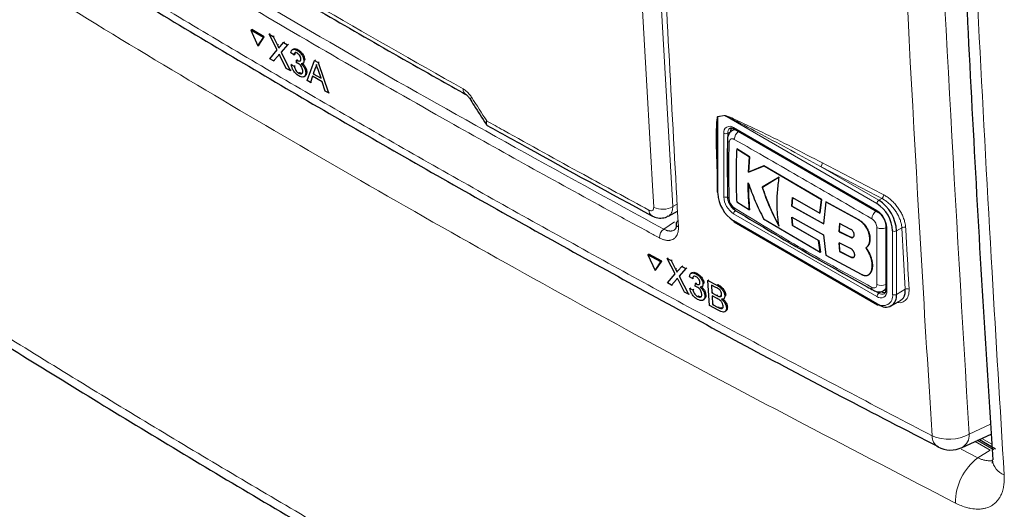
# Paper-space layout 'Blatt4' of a CAD drawing. Header units: millimetres. Extents: x 5 to 418, y 2 to 292.
# Tile 5 of 70: x 127 to 144, y 115 to 124. Entities that reach past the tile are written whole.
import ezdxf

# ---------------------------------------------------------------- set-up
doc = ezdxf.new("R2010")
doc.units = ezdxf.units.MM

psp = doc.layouts.new('Blatt4')

# ---------------------------------------------------------------- linework, layer by layer
at = {"color": 7, "linetype": 'Continuous', "lineweight": 18}
for p, q in [((137.992, 129.338), (138.48, 120.757)), ((131.358, 123.663), (131.376, 123.674)), ((131.375, 123.478), (131.392, 123.489)), ((139.415, 122.393), (139.293, 122.373)), ((142.157, 120.81), (139.415, 122.393)), ((139.293, 122.373), (139.293, 120.993)), ((139.399, 120.932), (139.399, 122.075)), ((139.523, 122.106), (139.47, 122.075)), ((139.47, 122.075), (139.47, 120.932)), ((139.576, 122.177), (142.157, 120.688)), ((141.142, 121.477), (142.192, 120.871)), ((138.48, 120.757), (138.56, 120.801)), ((142.192, 120.871), (142.247, 120.903)), ((142.157, 119.136), (139.576, 120.626)), ((138.317, 120.351), (138.508, 120.485)), ((139.576, 120.504), (142.157, 119.014)), ((141.829, 120.519), (141.831, 120.52)), ((142.333, 120.381), (142.333, 119.238)), ((142.439, 119.177), (142.439, 120.32)), ((142.606, 120.376), (142.51, 120.32)), ((142.51, 120.32), (142.51, 119.177)), ((142.668, 119.268), (142.606, 120.376)), ((141.681, 120.204), (141.683, 120.205)), ((141.687, 119.847), (141.689, 119.848)), ((138.529, 119.632), (138.546, 119.644)), ((138.545, 119.447), (138.562, 119.459)), ((139.272, 119.344), (139.289, 119.356)), ((142.131, 119.233), (142.192, 119.197)), ((142.245, 119.228), (142.192, 119.197)), ((142.51, 119.177), (142.668, 119.268)), ((139.272, 119.159), (139.288, 119.17)), ((139.296, 118.943), (139.313, 118.955)), ((143.818, 116.662), (144.204, 116.84)), ((144.046, 116.585), (144.226, 116.481)), ((143.678, 116.391), (143.977, 116.234)), ((144.198, 116.371), (143.925, 116.53)), ((143.977, 116.234), (144.198, 116.371))]:
    psp.add_line(p, q, dxfattribs=at)
at = {"color": 7, "linetype": 'Continuous', "lineweight": 25}
for p, q in [((130.88, 123.929), (130.898, 123.941)), ((131.104, 123.799), (130.88, 123.929)), ((130.88, 123.929), (131.005, 123.647)), ((131.121, 123.81), (130.898, 123.941)), ((131.022, 123.659), (131.121, 123.81)), ((131.104, 123.799), (131.121, 123.81)), ((131.212, 123.859), (131.23, 123.871)), ((131.354, 123.575), (131.212, 123.859)), ((131.212, 123.859), (131.281, 123.819)), ((131.281, 123.819), (131.298, 123.83)), ((131.281, 123.819), (131.358, 123.663)), ((131.005, 123.647), (131.104, 123.799)), ((131.005, 123.647), (131.022, 123.659)), ((131.406, 123.635), (131.469, 123.709)), ((131.539, 123.669), (131.423, 123.534)), ((131.469, 123.709), (131.486, 123.72)), ((131.469, 123.709), (131.539, 123.669)), ((131.539, 123.669), (131.556, 123.68)), ((131.219, 123.418), (131.354, 123.575)), ((131.375, 123.478), (131.288, 123.378)), ((131.518, 123.244), (131.41, 123.461)), ((131.423, 123.534), (131.44, 123.545)), ((131.423, 123.534), (131.587, 123.204)), ((131.653, 123.485), (131.601, 123.521)), ((131.645, 123.59), (131.626, 123.578)), ((131.653, 123.485), (131.671, 123.496)), ((131.712, 123.568), (131.729, 123.579)), ((131.288, 123.378), (131.219, 123.418)), ((131.288, 123.378), (131.306, 123.389)), ((131.608, 123.309), (131.625, 123.32)), ((131.608, 123.309), (131.66, 123.284)), ((131.66, 123.284), (131.677, 123.295)), ((131.701, 123.345), (131.703, 123.394)), ((131.703, 123.394), (131.72, 123.405)), ((131.71, 123.389), (131.727, 123.4)), ((131.813, 123.333), (131.832, 123.345)), ((131.834, 123.386), (131.851, 123.397)), ((131.892, 123.026), (132.026, 123.385)), ((132.026, 123.385), (132.043, 123.396)), ((132.026, 123.385), (132.09, 123.347)), ((132.09, 123.347), (132.107, 123.359)), ((132.09, 123.347), (132.278, 122.801)), ((131.587, 123.204), (131.518, 123.244)), ((131.587, 123.204), (131.604, 123.215)), ((131.741, 123.159), (131.757, 123.17)), ((131.836, 123.094), (131.856, 123.106)), ((131.867, 123.172), (131.884, 123.183)), ((131.99, 123.103), (131.953, 122.99)), ((132.163, 123.002), (131.99, 123.103)), ((132.038, 123.246), (132.004, 123.145)), ((132.004, 123.145), (132.022, 123.156)), ((132.004, 123.145), (132.143, 123.065)), ((132.038, 123.246), (132.056, 123.257)), ((132.143, 123.065), (132.096, 123.207)), ((131.953, 122.99), (131.892, 123.026)), ((131.953, 122.99), (131.97, 123.001)), ((132.217, 122.836), (132.163, 123.002)), ((132.278, 122.801), (132.217, 122.836)), ((132.278, 122.801), (132.296, 122.812)), ((139.592, 122.149), (139.554, 122.127)), ((139.586, 122.155), (142.167, 120.665)), ((139.278, 121.784), (139.278, 121.014)), ((139.631, 121.796), (139.633, 121.797)), ((139.861, 121.652), (139.631, 121.796)), ((139.633, 121.797), (139.862, 121.653)), ((139.843, 121.375), (139.861, 121.652)), ((139.862, 121.653), (139.845, 121.376)), ((139.861, 121.652), (139.862, 121.653)), ((140.123, 121.49), (139.843, 121.375)), ((139.843, 121.375), (139.845, 121.376)), ((139.845, 121.376), (140.125, 121.491)), ((140.123, 121.49), (140.125, 121.491)), ((141.158, 120.883), (140.123, 121.49)), ((140.125, 121.491), (141.16, 120.884)), ((140.396, 121.288), (140.092, 121.103)), ((140.094, 121.104), (140.398, 121.289)), ((140.092, 121.103), (140.094, 121.104)), ((139.631, 120.84), (139.86, 120.696)), ((140.624, 120.765), (140.636, 120.917)), ((140.637, 120.918), (140.625, 120.766)), ((140.636, 120.917), (141.129, 120.639)), ((141.129, 120.639), (141.158, 120.883)), ((141.16, 120.884), (141.131, 120.64)), ((141.158, 120.883), (141.16, 120.884)), ((141.236, 120.84), (141.197, 120.446)), ((141.236, 120.84), (141.237, 120.841)), ((141.829, 120.519), (141.236, 120.84)), ((141.237, 120.841), (141.831, 120.52)), ((138.401, 120.585), (138.567, 120.674)), ((139.86, 120.696), (139.862, 120.697)), ((140.624, 120.765), (140.625, 120.766)), ((141.197, 120.446), (140.624, 120.765)), ((140.625, 120.766), (141.199, 120.447)), ((141.129, 120.639), (141.131, 120.64)), ((139.586, 120.481), (142.167, 118.991)), ((140.114, 120.539), (141.138, 119.937)), ((140.623, 120.567), (141.196, 120.248)), ((140.635, 120.414), (140.623, 120.567)), ((140.625, 120.568), (140.637, 120.415)), ((141.486, 120.45), (141.478, 120.305)), ((141.48, 120.306), (141.488, 120.451)), ((141.687, 120.347), (141.486, 120.45)), ((140.635, 120.414), (140.637, 120.415)), ((141.108, 120.147), (140.635, 120.414)), ((140.637, 120.415), (141.11, 120.148)), ((141.478, 120.305), (141.48, 120.306)), ((141.478, 120.305), (141.681, 120.204)), ((141.683, 120.205), (141.48, 120.306)), ((142.319, 120.402), (142.319, 119.259)), ((141.108, 120.147), (141.11, 120.148)), ((141.138, 119.937), (141.108, 120.147)), ((141.11, 120.148), (141.14, 119.939)), ((141.196, 120.248), (141.235, 119.884)), ((141.477, 120.104), (141.486, 119.949)), ((141.681, 120.003), (141.477, 120.104)), ((141.488, 119.95), (141.479, 120.105)), ((142.03, 120.176), (142.031, 120.177)), ((141.138, 119.937), (141.14, 119.939)), ((141.486, 119.949), (141.488, 119.95)), ((141.486, 119.949), (141.687, 119.847)), ((141.689, 119.848), (141.488, 119.95)), ((141.96, 120.017), (141.962, 120.018)), ((138.032, 119.887), (138.049, 119.899)), ((138.264, 119.762), (138.032, 119.887)), ((138.032, 119.887), (138.16, 119.608)), ((138.281, 119.774), (138.049, 119.899)), ((138.16, 119.608), (138.264, 119.762)), ((138.177, 119.62), (138.281, 119.774)), ((138.264, 119.762), (138.281, 119.774)), ((138.378, 119.825), (138.395, 119.837)), ((138.524, 119.544), (138.378, 119.825)), ((138.378, 119.825), (138.449, 119.786)), ((138.449, 119.786), (138.466, 119.798)), ((138.449, 119.786), (138.529, 119.632)), ((141.235, 119.884), (141.873, 119.539)), ((142.027, 119.895), (142.028, 119.896)), ((138.16, 119.608), (138.177, 119.62)), ((138.579, 119.606), (138.645, 119.681)), ((138.718, 119.642), (138.596, 119.504)), ((138.645, 119.681), (138.662, 119.692)), ((138.645, 119.681), (138.718, 119.642)), ((138.718, 119.642), (138.734, 119.653)), ((138.825, 119.565), (138.807, 119.552)), ((138.898, 119.545), (138.914, 119.557)), ((142.047, 119.575), (142.048, 119.576)), ((138.382, 119.384), (138.524, 119.544)), ((138.455, 119.345), (138.382, 119.384)), ((138.545, 119.447), (138.455, 119.345)), ((138.694, 119.217), (138.582, 119.431)), ((138.596, 119.504), (138.612, 119.516)), ((138.596, 119.504), (138.765, 119.178)), ((138.836, 119.461), (138.781, 119.495)), ((138.836, 119.461), (138.852, 119.472)), ((138.887, 119.371), (138.904, 119.382)), ((138.895, 119.366), (138.911, 119.378)), ((139.024, 119.366), (139.04, 119.377)), ((139.114, 119.429), (139.131, 119.44)), ((139.14, 118.976), (139.114, 119.429)), ((139.114, 119.429), (139.272, 119.344)), ((142.006, 119.528), (142.008, 119.529)), ((138.455, 119.345), (138.472, 119.357)), ((138.765, 119.178), (138.694, 119.217)), ((138.788, 119.284), (138.804, 119.295)), ((138.788, 119.284), (138.842, 119.261)), ((138.842, 119.261), (138.858, 119.272)), ((138.885, 119.322), (138.887, 119.371)), ((139.003, 119.313), (139.022, 119.326)), ((139.257, 119.302), (139.177, 119.345)), ((139.177, 119.345), (139.185, 119.205)), ((139.185, 119.205), (139.201, 119.217)), ((139.185, 119.205), (139.272, 119.159)), ((142.279, 119.245), (142.317, 119.267)), ((138.765, 119.178), (138.782, 119.189)), ((138.925, 119.137), (138.942, 119.148)), ((139.027, 119.076), (139.046, 119.089)), ((139.057, 119.153), (139.073, 119.165)), ((139.281, 119.103), (139.188, 119.153)), ((139.188, 119.153), (139.197, 118.997)), ((139.322, 119.137), (139.339, 119.149)), ((139.395, 119.096), (139.414, 119.109)), ((139.418, 119.152), (139.435, 119.164)), ((142.417, 118.971), (142.585, 119.068)), ((139.298, 118.891), (139.14, 118.976)), ((139.197, 118.997), (139.213, 119.008)), ((139.197, 118.997), (139.296, 118.943)), ((139.332, 118.926), (139.349, 118.938)), ((139.418, 118.865), (139.437, 118.878)), ((139.446, 118.938), (139.463, 118.95)), ((143.694, 116.423), (144.215, 116.664)), ((144.262, 116.379), (143.967, 116.549)), ((144.005, 116.567), (144.296, 116.399))]:
    psp.add_line(p, q, dxfattribs=at)
at = {"color": 7, "linetype": 'Continuous', "lineweight": 18, "flags": 128}
psp.add_lwpolyline([(138.136, 120.743), (138.114, 121.138), (138.024, 122.718), (137.649, 129.324)], dxfattribs=at)
at = {"color": 7, "linetype": 'Continuous', "lineweight": 18}
for centre, radius, start, end in [((134.82, 122.87), 0.118, 177.8387, 236.1943), ((134.796, 122.799), 0.102, 284.6474, 308.0898), ((139.36, 122.37), 0.0592, 22.968, 26.4077), ((139.238, 122.35), 0.0591, 22.6547, 26.0853), ((139.507, 122.093), 0.109, 50.7967, 189.214), ((139.434, 122.144), 0.0769, 242.6097, 297.3903), ((139.571, 122.085), 0.101, 127.2774, 185.4814), ((139.599, 122.174), 0.024, 172.7442, 235.9436), ((139.78, 121.952), 0.193, 125.9042, 175.5829), ((139.525, 121.968), 0.0604, 185.4723, 243.6173), ((141.096, 121.542), 0.0796, 305.3773, 359.8199), ((257.426, 343.759), 250.788, 242.38409, 242.66853), ((257.416, 343.739), 250.838, 242.38409, 242.66853), ((139.303, 121.016), 0.0251, 185.6948, 245.6253), ((139.783, 120.95), 0.384, 182.6055, 237.3945), ((139.434, 121), 0.0769, 242.6097, 297.3903), ((139.777, 120.946), 0.307, 182.6055, 237.3945), ((142.233, 120.807), 0.0768, 122.6055, 177.3945), ((142.2, 120.968), 0.0801, 305.7475, 359.8464), ((138.167, 120.688), 0.117, 177.5069, 235.7509), ((138.294, 121.075), 0.368, 244.5222, 300.2404), ((139.652, 120.623), 0.0768, 122.6055, 177.3945), ((139.649, 120.73), 0.061, 176.9633, 235.557), ((142.266, 120.521), 0.2, 128.0591, 175.9083), ((142.18, 120.684), 0.0239, 172.7016, 236.3692), ((141.95, 120.364), 0.384, 2.6055, 57.3945), ((138.607, 120.453), 0.0667, 187.5586, 246.6459), ((138.436, 120.194), 0.197, 127.3228, 179.8962), ((142.244, 120.559), 0.2, 244.053, 291.9305), ((142.344, 120.404), 0.0252, 185.8575, 245.6111), ((142.475, 120.388), 0.0769, 242.6097, 297.3903), ((142.644, 120.312), 0.0737, 65.2349, 120.7657), ((142.127, 119.299), 0.0604, 176.4643, 234.483), ((142.24, 119.528), 0.192, 244.3933, 294.1897), ((142.226, 119.221), 0.109, 230.7967, 9.214), ((142.233, 119.133), 0.0768, 122.6055, 177.3945), ((142.25, 119.273), 0.0952, 232.5875, 297.5638), ((142.344, 119.261), 0.0251, 185.6948, 245.6253), ((142.706, 119.205), 0.0736, 65.253, 120.867), ((142.267, 119.149), 0.175, 230.7967, 9.214), ((142.475, 119.245), 0.0769, 242.6097, 297.3903), ((142.18, 119.011), 0.024, 172.7442, 235.9436), ((143.457, 117.308), 0.74, 245.6558, 299.1837), ((143.374, 116.62), 0.222, 176.4011, 238.8326), ((143.568, 116.64), 0.251, 299.9621, 4.9775), ((144.577, 115.427), 1.006, 126.6566, 180.2855), ((144.562, 116.235), 0.327, 186.1107, 249.9351)]:
    psp.add_arc(centre, radius, start, end, dxfattribs=at)
at = {"color": 7, "linetype": 'Continuous', "lineweight": 25}
for centre, radius, start, end in [((139.646, 122.111), 0.124, 150.6194, 182.409), ((139.907, 121.021), 0.615, 182.6055, 237.3945), ((139.526, 120.944), 0.0607, 183.0563, 243.1913), ((141.825, 120.292), 0.615, 2.6055, 57.3945), ((141.819, 120.289), 0.692, 2.6055, 57.3945), ((138.606, 120.443), 0.0651, 117.6139, 179.3631), ((139.599, 120.501), 0.024, 172.7442, 235.9436), ((142.311, 119.332), 0.124, 237.5906, 269.4202), ((142.316, 119.145), 0.197, 230.7967, 9.214), ((142.177, 119.014), 0.0251, 245.6929, 305.6176), ((143.484, 116.876), 0.5, 242.6929, 294.8105)]:
    psp.add_arc(centre, radius, start, end, dxfattribs=at)
at = {"color": 7, "linetype": 'Continuous', "lineweight": 18}
for points, knots in [([(137.662, 142.99), (137.663, 142.923), (137.672, 142.588), (137.707, 141.181), (137.805, 137.703), (137.993, 132.376), (138.26, 126.247), (138.478, 122.267), (138.581, 120.392)], [0, 0, 0, 0, 0.008809, 0.044043, 0.184981, 0.46686, 0.748768, 1, 1, 1, 1]), ([(143.152, 116.634), (143.136, 116.897), (143.052, 118.211), (142.722, 123.744), (142.337, 131.692), (142.136, 138.653), (142.058, 141.325)], [0, 0, 0, 0, 0.032288, 0.161438, 0.678067, 1, 1, 1, 1]), ([(142.725, 141.337), (142.85, 137.193), (143.099, 128.902), (143.579, 120.742), (143.818, 116.662)], [0, 0, 0, 0, 0.4999, 1, 1, 1, 1]), ([(143.351, 140.742), (143.485, 136.498), (143.71, 129.398), (144.132, 121.163), (144.376, 117.144), (144.45, 115.928)], [0, 0, 0, 0, 0.508968, 0.851387, 1, 1, 1, 1]), ([(122.707, 128.437), (122.928, 128.294), (124.037, 127.58), (126.058, 126.305), (128.799, 124.628), (131.589, 122.974), (134.426, 121.343), (137.3, 119.742), (140.204, 118.169), (142.17, 117.146), (143.152, 116.634)], [0, 0, 0, 0, 0.034565, 0.172831, 0.311096, 0.449399, 0.587812, 0.726262, 0.863113, 1, 1, 1, 1]), ([(143.571, 115.422), (141.75, 116.367), (138.107, 118.256), (132.907, 121.17), (127.76, 124.203), (124.465, 126.301), (122.747, 127.394)], [0, 0, 0, 0, 0.249913, 0.500043, 0.739376, 1, 1, 1, 1]), ([(127.162, 126.79), (128.976, 125.687), (132.605, 123.48), (136.412, 121.394), (138.317, 120.351)], [0, 0, 0, 0, 0.499744, 1, 1, 1, 1]), ([(138.239, 120.194), (138.178, 120.227), (137.874, 120.391), (136.602, 121.08), (134.138, 122.447), (130.707, 124.422), (128.288, 125.898), (127.079, 126.637)], [0, 0, 0, 0, 0.015838, 0.079188, 0.332598, 0.666223, 1, 1, 1, 1]), ([(130.296, 125.418), (130.413, 125.349), (130.994, 125.004), (132.451, 124.15), (133.815, 123.377), (134.702, 122.874)], [0, 0, 0, 0, 0.0802422, 0.4012143, 1, 1, 1, 1]), ([(134.702, 122.874), (134.727, 122.858), (134.775, 122.826), (134.827, 122.766), (134.852, 122.729), (134.858, 122.719)], [0, 0, 0, 0, 0.428233, 0.856338, 1, 1, 1, 1]), ([(134.858, 122.719), (134.948, 122.579), (135.038, 122.438), (135.128, 122.297), (135.129, 122.296)], [0, 0, 0, 0, 0.996046, 1, 1, 1, 1]), ([(139.291, 122.376), (139.311, 122.379), (139.352, 122.386), (139.392, 122.393), (139.413, 122.396)], [0, 0, 0, 0, 0.488773, 1, 1, 1, 1]), ([(139.413, 122.396), (139.425, 122.394), (139.477, 122.383), (139.705, 122.277), (140.275, 122.011), (140.812, 121.731), (141.175, 121.542)], [0, 0, 0, 0, 0.021746, 0.094659, 0.385877, 1, 1, 1, 1]), ([(141.142, 121.477), (140.787, 121.672), (140.263, 121.96), (139.701, 122.252), (139.479, 122.368), (139.426, 122.388), (139.415, 122.393)], [0, 0, 0, 0, 0.614896, 0.90624, 0.97887, 1, 1, 1, 1]), ([(135.129, 122.296), (135.128, 122.296), (135.128, 122.295), (135.127, 122.293), (135.124, 122.287), (135.117, 122.273), (135.11, 122.253), (135.116, 122.246), (135.119, 122.242)], [0, 0, 0, 0, 0.011866, 0.036302, 0.092486, 0.236969, 0.635179, 1, 1, 1, 1]), ([(135.129, 122.296), (135.128, 122.296), (135.128, 122.295), (135.127, 122.292), (135.126, 122.287), (135.125, 122.281), (135.123, 122.274), (135.122, 122.267), (135.122, 122.259), (135.122, 122.252), (135.122, 122.246), (135.123, 122.24), (135.125, 122.236), (135.126, 122.232), (135.128, 122.228), (135.131, 122.225), (135.133, 122.223), (135.134, 122.222)], [0, 0, 0, 0, 0.010752, 0.032903, 0.083825, 0.149261, 0.2148, 0.304521, 0.394509, 0.485325, 0.576424, 0.646096, 0.715898, 0.785899, 0.856167, 0.928009, 1, 1, 1, 1]), ([(135.129, 122.296), (135.229, 122.241), (135.808, 121.917), (136.779, 121.381), (137.658, 120.906), (138.05, 120.693)], [0, 0, 0, 0, 0.10352, 0.599934, 1, 1, 1, 1]), ([(139.278, 121.4), (139.272, 121.559), (139.262, 121.789), (139.262, 122.057), (139.265, 122.193), (139.269, 122.274), (139.274, 122.322), (139.279, 122.352), (139.283, 122.369), (139.289, 122.376), (139.291, 122.376), (139.291, 122.376)], [0, 0, 0, 0, 0.470485, 0.682967, 0.812238, 0.890335, 0.937214, 0.965179, 0.993268, 0.998399, 1, 1, 1, 1]), ([(139.293, 122.373), (139.293, 122.373), (139.292, 122.372), (139.29, 122.366), (139.288, 122.357), (139.286, 122.34), (139.285, 122.319), (139.284, 122.302), (139.283, 122.294)], [0, 0, 0, 0, 0.013957, 0.06563, 0.225268, 0.386274, 0.715091, 1, 1, 1, 1]), ([(139.554, 122.127), (139.555, 122.127), (139.559, 122.13), (139.569, 122.134), (139.584, 122.138), (139.6, 122.139), (139.611, 122.138), (139.616, 122.137)], [0, 0, 0, 0, 0.03649, 0.262415, 0.526935, 0.794618, 1, 1, 1, 1]), ([(121.101, 121.871), (121.984, 121.291), (123.752, 120.131), (126.464, 118.42), (129.222, 116.732), (131.841, 115.18), (134.307, 113.759), (136.929, 112.287), (139.91, 110.659), (142.159, 109.486), (143.284, 108.899)], [0, 0, 0, 0, 0.127165, 0.254363, 0.38166, 0.508991, 0.610707, 0.71244, 0.856196, 1, 1, 1, 1]), ([(139.498, 121.914), (139.496, 121.848), (139.492, 121.715), (139.489, 121.53), (139.489, 121.359), (139.49, 121.202), (139.494, 121.046), (139.497, 120.942), (139.498, 120.889)], [0, 0, 0, 0, 0.194923, 0.389863, 0.542367, 0.694885, 0.847439, 1, 1, 1, 1]), ([(139.588, 121.966), (139.579, 121.971), (139.559, 121.98), (139.532, 121.977), (139.512, 121.963), (139.501, 121.94), (139.499, 121.922), (139.498, 121.914)], [0, 0, 0, 0, 0.213396, 0.428592, 0.644319, 0.859268, 1, 1, 1, 1]), ([(142.067, 120.536), (141.648, 120.779), (140.81, 121.266), (139.996, 121.733), (139.588, 121.966)], [0, 0, 0, 0, 0.499895, 1, 1, 1, 1]), ([(140.732, 121.493), (140.789, 121.459), (140.902, 121.392), (141.019, 121.326), (141.077, 121.294)], [0, 0, 0, 0, 0.500059, 1, 1, 1, 1]), ([(139.498, 120.889), (139.5, 120.877), (139.502, 120.853), (139.518, 120.813), (139.541, 120.777), (139.566, 120.749), (139.582, 120.738), (139.588, 120.733)], [0, 0, 0, 0, 0.2138472, 0.4292026, 0.6449166, 0.8596444, 1, 1, 1, 1]), ([(142.606, 120.376), (142.605, 120.389), (142.603, 120.415), (142.593, 120.464), (142.575, 120.522), (142.545, 120.589), (142.508, 120.655), (142.464, 120.717), (142.414, 120.776), (142.361, 120.826), (142.304, 120.871), (142.266, 120.892), (142.247, 120.903)], [0, 0, 0, 0, 0.069154, 0.13914, 0.245413, 0.354774, 0.460941, 0.570174, 0.67611, 0.785099, 0.891013, 1, 1, 1, 1]), ([(142.28, 120.968), (142.301, 120.956), (142.343, 120.932), (142.405, 120.883), (142.464, 120.826), (142.519, 120.762), (142.567, 120.692), (142.608, 120.619), (142.641, 120.544), (142.66, 120.478), (142.671, 120.423), (142.674, 120.394), (142.675, 120.379)], [0, 0, 0, 0, 0.105922, 0.214923, 0.320846, 0.429828, 0.535978, 0.645198, 0.751472, 0.860833, 0.930001, 1, 1, 1, 1]), ([(138.05, 120.693), (138.057, 120.69), (138.074, 120.682), (138.099, 120.68), (138.121, 120.69), (138.135, 120.711), (138.136, 120.732), (138.136, 120.743)], [0, 0, 0, 0, 0.1424488, 0.3561852, 0.5704207, 0.7852495, 1, 1, 1, 1]), ([(138.48, 120.757), (138.479, 120.744), (138.479, 120.718), (138.473, 120.687), (138.466, 120.665), (138.459, 120.649), (138.449, 120.63), (138.437, 120.614), (138.42, 120.597), (138.408, 120.59), (138.401, 120.585)], [0, 0, 0, 0, 0.165347, 0.33236, 0.420687, 0.50593, 0.590214, 0.758244, 0.842074, 1, 1, 1, 1]), ([(139.588, 120.733), (139.996, 120.483), (140.81, 119.983), (141.648, 119.53), (142.067, 119.303)], [0, 0, 0, 0, 0.499895, 1, 1, 1, 1]), ([(142.157, 120.38), (142.156, 120.392), (142.154, 120.417), (142.138, 120.457), (142.115, 120.493), (142.09, 120.52), (142.073, 120.531), (142.067, 120.536)], [0, 0, 0, 0, 0.2138446, 0.4291993, 0.6449134, 0.8596426, 1, 1, 1, 1]), ([(138.581, 120.392), (138.581, 120.381), (138.582, 120.359), (138.58, 120.328), (138.576, 120.299), (138.568, 120.272), (138.556, 120.241), (138.539, 120.213), (138.517, 120.189), (138.492, 120.17), (138.463, 120.157), (138.433, 120.15), (138.405, 120.147), (138.378, 120.148), (138.348, 120.153), (138.322, 120.159), (138.292, 120.169), (138.266, 120.18), (138.246, 120.191), (138.239, 120.194)], [0, 0, 0, 0, 0.052854, 0.106224, 0.160364, 0.215046, 0.268049, 0.361928, 0.430037, 0.483053, 0.576955, 0.645081, 0.684709, 0.751337, 0.805497, 0.860198, 0.894945, 0.964832, 1, 1, 1, 1]), ([(138.317, 120.351), (138.322, 120.348), (138.337, 120.34), (138.356, 120.332), (138.379, 120.325), (138.398, 120.32), (138.419, 120.317), (138.44, 120.316), (138.459, 120.318), (138.478, 120.322), (138.495, 120.328), (138.507, 120.334), (138.513, 120.338), (138.514, 120.339)], [0, 0, 0, 0, 0.066106, 0.198867, 0.265575, 0.366305, 0.46774, 0.570266, 0.674288, 0.775031, 0.876479, 0.979018, 1, 1, 1, 1]), ([(142.157, 119.355), (142.157, 119.42), (142.157, 119.551), (142.157, 119.735), (142.157, 119.905), (142.157, 120.062), (142.157, 120.221), (142.157, 120.327), (142.157, 120.38)], [0, 0, 0, 0, 0.194924, 0.389864, 0.542368, 0.694886, 0.847439, 1, 1, 1, 1]), ([(142.675, 120.379), (142.676, 120.353), (142.684, 120.221), (142.704, 119.852), (142.723, 119.509), (142.737, 119.272)], [0, 0, 0, 0, 0.071295, 0.356473, 1, 1, 1, 1]), ([(142.067, 119.303), (142.077, 119.298), (142.097, 119.29), (142.124, 119.292), (142.144, 119.307), (142.155, 119.329), (142.156, 119.347), (142.157, 119.355)], [0, 0, 0, 0, 0.2133947, 0.4285895, 0.6443155, 0.8592654, 1, 1, 1, 1]), ([(142.319, 119.293), (142.319, 119.293), (142.317, 119.287), (142.312, 119.278), (142.305, 119.268), (142.297, 119.259), (142.289, 119.251), (142.282, 119.247), (142.279, 119.245)], [0, 0, 0, 0, 0.0055977, 0.2339855, 0.4587894, 0.57552, 0.8077098, 1, 1, 1, 1]), ([(142.737, 119.272), (142.735, 119.229), (142.732, 119.145), (142.674, 119.062), (142.601, 119.021), (142.542, 119.029), (142.522, 119.032)], [0, 0, 0, 0, 0.284595, 0.569208, 0.853206, 1, 1, 1, 1]), ([(144.236, 116.189), (144.233, 116.188), (144.21, 116.182), (144.171, 116.182), (144.122, 116.187), (144.079, 116.196), (144.031, 116.211), (143.995, 116.226), (143.977, 116.234)], [0, 0, 0, 0, 0.039578, 0.324988, 0.469879, 0.616901, 0.807251, 1, 1, 1, 1]), ([(143.571, 115.422), (143.588, 115.414), (143.641, 115.388), (143.71, 115.361), (143.785, 115.338), (143.87, 115.318), (143.966, 115.309), (144.055, 115.316), (144.139, 115.334), (144.214, 115.366), (144.279, 115.413), (144.325, 115.459), (144.362, 115.509), (144.394, 115.565), (144.416, 115.623), (144.435, 115.689), (144.447, 115.761), (144.453, 115.845), (144.451, 115.9), (144.45, 115.928)], [0, 0, 0, 0, 0.035303, 0.106319, 0.142063, 0.194905, 0.288494, 0.356387, 0.409242, 0.50286, 0.570779, 0.623535, 0.676807, 0.730852, 0.785439, 0.824964, 0.891419, 0.945439, 1, 1, 1, 1])]:
    psp.add_open_spline(points, degree=3, knots=knots, dxfattribs=at)
at = {"color": 7, "linetype": 'Continuous', "lineweight": 25}
for points, knots in [([(143.141, 141.015), (143.172, 139.881), (143.255, 136.755), (143.443, 131.554), (143.715, 125.43), (143.984, 120.274), (144.179, 117.213), (144.244, 116.2)], [0, 0, 0, 0, 0.135578, 0.373704, 0.625385, 0.875953, 1, 1, 1, 1]), ([(122.811, 128.237), (122.858, 128.206), (123.871, 127.541), (125.906, 126.265), (128.917, 124.415), (131.987, 122.599), (135.105, 120.814), (138.279, 119.061), (140.996, 117.602), (142.677, 116.738), (143.262, 116.437)], [0, 0, 0, 0, 0.0073156, 0.1597915, 0.3120799, 0.4641284, 0.6158325, 0.7672972, 0.9190111, 1, 1, 1, 1]), ([(130.348, 125.316), (130.71, 125.102), (131.995, 124.342), (133.467, 123.496), (134.583, 122.868), (134.754, 122.772)], [0, 0, 0, 0, 0.250003, 0.885128, 1, 1, 1, 1]), ([(131.358, 123.663), (131.363, 123.653), (131.37, 123.638), (131.379, 123.62), (131.381, 123.612), (131.382, 123.608)], [0, 0, 0, 0, 0.561277, 0.781763, 1, 1, 1, 1]), ([(131.382, 123.608), (131.386, 123.613), (131.394, 123.622), (131.402, 123.631), (131.406, 123.635)], [0, 0, 0, 0, 0.56, 1, 1, 1, 1]), ([(131.392, 123.498), (131.389, 123.494), (131.383, 123.487), (131.377, 123.481), (131.375, 123.478)], [0, 0, 0, 0, 0.560002, 1, 1, 1, 1]), ([(131.41, 123.461), (131.407, 123.468), (131.401, 123.48), (131.394, 123.492), (131.392, 123.498)], [0, 0, 0, 0, 0.56, 1, 1, 1, 1]), ([(131.601, 123.521), (131.604, 123.536), (131.609, 123.566), (131.638, 123.588), (131.674, 123.587), (131.699, 123.574), (131.712, 123.568)], [0, 0, 0, 0, 0.280253, 0.559523, 0.779592, 1, 1, 1, 1]), ([(131.648, 123.588), (131.652, 123.591), (131.662, 123.601), (131.692, 123.598), (131.717, 123.585), (131.73, 123.579)], [0, 0, 0, 0, 0.2012, 0.600294, 1, 1, 1, 1]), ([(131.717, 123.515), (131.707, 123.519), (131.688, 123.528), (131.667, 123.523), (131.656, 123.506), (131.654, 123.492), (131.653, 123.485)], [0, 0, 0, 0, 0.280001, 0.559131, 0.77932, 1, 1, 1, 1]), ([(131.687, 123.532), (131.686, 123.532), (131.68, 123.531), (131.674, 123.517), (131.672, 123.503), (131.671, 123.496)], [0, 0, 0, 0, 0.054992, 0.52697, 1, 1, 1, 1]), ([(131.712, 123.568), (131.728, 123.557), (131.76, 123.534), (131.801, 123.484), (131.827, 123.43), (131.832, 123.401), (131.834, 123.386)], [0, 0, 0, 0, 0.280184, 0.559855, 0.78, 1, 1, 1, 1]), ([(131.782, 123.414), (131.781, 123.424), (131.777, 123.445), (131.759, 123.477), (131.738, 123.501), (131.724, 123.51), (131.717, 123.515)], [0, 0, 0, 0, 0.27946, 0.558952, 0.779255, 1, 1, 1, 1]), ([(131.73, 123.579), (131.746, 123.568), (131.778, 123.546), (131.819, 123.495), (131.845, 123.442), (131.849, 123.412), (131.852, 123.397)], [0, 0, 0, 0, 0.2801842, 0.5598553, 0.7799999, 1, 1, 1, 1]), ([(131.742, 123.108), (131.724, 123.12), (131.689, 123.144), (131.646, 123.201), (131.618, 123.259), (131.612, 123.292), (131.608, 123.309)], [0, 0, 0, 0, 0.279911, 0.559249, 0.779476, 1, 1, 1, 1]), ([(131.66, 123.284), (131.663, 123.271), (131.67, 123.245), (131.689, 123.205), (131.715, 123.176), (131.732, 123.164), (131.741, 123.159)], [0, 0, 0, 0, 0.280881, 0.560073, 0.779653, 1, 1, 1, 1]), ([(131.734, 123.331), (131.728, 123.334), (131.716, 123.34), (131.706, 123.343), (131.701, 123.345)], [0, 0, 0, 0, 0.559772, 1, 1, 1, 1]), ([(131.703, 123.394), (131.704, 123.393), (131.707, 123.391), (131.709, 123.389), (131.71, 123.389)], [0, 0, 0, 0, 0.560003, 1, 1, 1, 1]), ([(131.71, 123.389), (131.721, 123.384), (131.741, 123.374), (131.767, 123.373), (131.782, 123.388), (131.782, 123.405), (131.782, 123.414)], [0, 0, 0, 0, 0.28068, 0.560951, 0.780057, 1, 1, 1, 1]), ([(131.815, 123.203), (131.813, 123.216), (131.809, 123.242), (131.787, 123.283), (131.761, 123.313), (131.743, 123.325), (131.734, 123.331)], [0, 0, 0, 0, 0.279747, 0.559171, 0.779444, 1, 1, 1, 1]), ([(131.834, 123.386), (131.834, 123.375), (131.833, 123.355), (131.818, 123.33), (131.797, 123.329), (131.784, 123.328)], [0, 0, 0, 0, 0.280496, 0.561003, 1, 1, 1, 1]), ([(131.784, 123.328), (131.797, 123.316), (131.822, 123.293), (131.848, 123.248), (131.863, 123.207), (131.866, 123.183), (131.867, 123.172)], [0, 0, 0, 0, 0.279807, 0.559185, 0.779408, 1, 1, 1, 1]), ([(131.816, 123.325), (131.824, 123.317), (131.843, 123.299), (131.866, 123.26), (131.881, 123.218), (131.883, 123.195), (131.885, 123.183)], [0, 0, 0, 0, 0.18872, 0.503433, 0.751509, 1, 1, 1, 1]), ([(132.061, 123.314), (132.058, 123.3), (132.053, 123.275), (132.043, 123.255), (132.038, 123.246)], [0, 0, 0, 0, 0.5599146, 1, 1, 1, 1]), ([(132.096, 123.207), (132.09, 123.227), (132.078, 123.262), (132.066, 123.298), (132.061, 123.314)], [0, 0, 0, 0, 0.560002, 1, 1, 1, 1]), ([(131.741, 123.159), (131.752, 123.153), (131.776, 123.142), (131.801, 123.151), (131.815, 123.172), (131.815, 123.193), (131.815, 123.203)], [0, 0, 0, 0, 0.2798831, 0.5589932, 0.779319, 1, 1, 1, 1]), ([(131.867, 123.172), (131.866, 123.152), (131.864, 123.111), (131.83, 123.086), (131.787, 123.085), (131.757, 123.1), (131.742, 123.108)], [0, 0, 0, 0, 0.279401, 0.559064, 0.779378, 1, 1, 1, 1]), ([(131.758, 123.17), (131.77, 123.164), (131.792, 123.153), (131.807, 123.161), (131.814, 123.164)], [0, 0, 0, 0, 0.556828, 1, 1, 1, 1]), ([(131.885, 123.183), (131.884, 123.162), (131.883, 123.128), (131.862, 123.115), (131.854, 123.11)], [0, 0, 0, 0, 0.606083, 1, 1, 1, 1]), ([(134.755, 122.772), (134.755, 122.771), (134.757, 122.771), (134.77, 122.762), (134.787, 122.745), (134.806, 122.724), (134.817, 122.707), (134.821, 122.701)], [0, 0, 0, 0, 0.088719, 0.325385, 0.55699, 0.815514, 1, 1, 1, 1]), ([(134.821, 122.701), (134.848, 122.66), (134.946, 122.506), (135.044, 122.353), (135.116, 122.24)], [0, 0, 0, 0, 0.269026, 1, 1, 1, 1]), ([(135.117, 122.241), (135.121, 122.233), (135.127, 122.223), (135.138, 122.219), (135.141, 122.218)], [0, 0, 0, 0, 0.7348644, 1, 1, 1, 1]), ([(135.134, 122.222), (135.135, 122.221), (135.137, 122.219), (135.139, 122.217), (135.14, 122.217)], [0, 0, 0, 0, 0.518482, 1, 1, 1, 1]), ([(135.148, 122.212), (135.381, 122.083), (136.358, 121.538), (137.348, 121), (138.101, 120.591)], [0, 0, 0, 0, 0.238402, 1, 1, 1, 1]), ([(139.283, 122.294), (139.283, 122.286), (139.281, 122.253), (139.28, 122.176), (139.278, 122.035), (139.278, 121.9), (139.279, 121.808), (139.279, 121.789)], [0, 0, 0, 0, 0.045541, 0.201899, 0.461368, 0.888472, 1, 1, 1, 1]), ([(139.556, 122.125), (139.541, 122.116), (139.509, 122.097), (139.48, 122.045), (139.464, 121.998), (139.467, 121.97), (139.468, 121.963)], [0, 0, 0, 0, 0.252512, 0.571697, 0.893788, 1, 1, 1, 1]), ([(139.511, 122.165), (139.515, 122.167), (139.524, 122.174), (139.551, 122.172), (139.576, 122.159), (139.586, 122.155)], [0, 0, 0, 0, 0.290447, 0.725469, 1, 1, 1, 1]), ([(139.465, 121.963), (139.464, 121.88), (139.458, 121.535), (139.464, 121.197), (139.468, 120.941)], [0, 0, 0, 0, 0.243254, 1, 1, 1, 1]), ([(139.631, 121.796), (139.629, 121.732), (139.624, 121.603), (139.619, 121.379), (139.62, 121.123), (139.627, 120.934), (139.631, 120.84)], [0, 0, 0, 0, 0.197198, 0.394444, 0.69707, 1, 1, 1, 1]), ([(121.227, 121.627), (121.481, 121.461), (122.648, 120.696), (124.742, 119.335), (127.626, 117.536), (130.627, 115.722), (133.755, 113.898), (136.937, 112.107), (140.151, 110.355), (142.332, 109.219), (143.412, 108.655)], [0, 0, 0, 0, 0.036629, 0.168066, 0.299297, 0.439998, 0.58067, 0.721289, 0.861869, 1, 1, 1, 1]), ([(139.839, 121.184), (139.859, 121.128), (139.899, 121.018), (139.965, 120.855), (140.037, 120.695), (140.088, 120.591), (140.114, 120.539)], [0, 0, 0, 0, 0.2491661, 0.4986248, 0.7491293, 1, 1, 1, 1]), ([(139.86, 120.696), (139.857, 120.736), (139.851, 120.815), (139.844, 120.936), (139.839, 121.058), (139.839, 121.142), (139.839, 121.184)], [0, 0, 0, 0, 0.2497, 0.499473, 0.749628, 1, 1, 1, 1]), ([(139.84, 121.185), (139.841, 121.143), (139.841, 121.06), (139.847, 120.897), (139.856, 120.777), (139.862, 120.697)], [0, 0, 0, 0, 0.249553, 0.499335, 1, 1, 1, 1]), ([(140.393, 120.406), (140.389, 120.435), (140.381, 120.492), (140.37, 120.58), (140.363, 120.67), (140.358, 120.772), (140.358, 120.888), (140.366, 121.019), (140.379, 121.152), (140.391, 121.243), (140.396, 121.288)], [0, 0, 0, 0, 0.106526, 0.213109, 0.319997, 0.427068, 0.569252, 0.711972, 0.855881, 1, 1, 1, 1]), ([(140.092, 121.103), (140.113, 121.043), (140.155, 120.923), (140.227, 120.746), (140.306, 120.574), (140.364, 120.462), (140.393, 120.406)], [0, 0, 0, 0, 0.2483719, 0.4973433, 0.7483519, 1, 1, 1, 1]), ([(140.395, 120.408), (140.366, 120.463), (140.309, 120.573), (140.229, 120.745), (140.17, 120.892), (140.125, 121.013), (140.104, 121.074), (140.094, 121.104)], [0, 0, 0, 0, 0.248524, 0.497825, 0.748443, 0.874142, 1, 1, 1, 1]), ([(139.468, 120.938), (139.468, 120.925), (139.466, 120.884), (139.493, 120.813), (139.543, 120.732), (139.591, 120.699), (139.615, 120.682)], [0, 0, 0, 0, 0.127304, 0.412419, 0.716981, 1, 1, 1, 1]), ([(139.616, 120.681), (139.836, 120.549), (140.611, 120.083), (141.441, 119.608), (142.057, 119.27), (142.093, 119.25)], [0, 0, 0, 0, 0.2724497, 0.9571492, 1, 1, 1, 1]), ([(142.167, 120.665), (142.18, 120.656), (142.21, 120.636), (142.256, 120.583), (142.294, 120.518), (142.315, 120.452), (142.318, 120.417), (142.319, 120.402)], [0, 0, 0, 0, 0.1785941, 0.3911566, 0.611318, 0.8329779, 1, 1, 1, 1]), ([(138.103, 120.595), (138.112, 120.589), (138.152, 120.562), (138.237, 120.547), (138.333, 120.551), (138.382, 120.579), (138.399, 120.589)], [0, 0, 0, 0, 0.104091, 0.464853, 0.811125, 1, 1, 1, 1]), ([(138.541, 120.444), (138.541, 120.443), (138.546, 120.41), (138.534, 120.366), (138.524, 120.344), (138.515, 120.341), (138.512, 120.341)], [0, 0, 0, 0, 0.019881, 0.430416, 0.850901, 1, 1, 1, 1]), ([(142.03, 120.176), (142.028, 120.203), (142.024, 120.258), (141.99, 120.346), (141.94, 120.427), (141.883, 120.486), (141.845, 120.509), (141.829, 120.519)], [0, 0, 0, 0, 0.214509, 0.429017, 0.643582, 0.858182, 1, 1, 1, 1]), ([(141.831, 120.52), (141.854, 120.505), (141.9, 120.475), (141.96, 120.401), (142.005, 120.317), (142.029, 120.239), (142.031, 120.194), (142.031, 120.177)], [0, 0, 0, 0, 0.214476, 0.428949, 0.643502, 0.858103, 1, 1, 1, 1]), ([(141.681, 120.204), (141.689, 120.201), (141.704, 120.195), (141.724, 120.198), (141.739, 120.209), (141.748, 120.228), (141.75, 120.251), (141.745, 120.278), (141.733, 120.305), (141.715, 120.328), (141.699, 120.341), (141.69, 120.346), (141.687, 120.347)], [0, 0, 0, 0, 0.107912, 0.215821, 0.323761, 0.431549, 0.539075, 0.646323, 0.753352, 0.860272, 0.967233, 1, 1, 1, 1]), ([(141.73, 120.203), (141.73, 120.203), (141.726, 120.199), (141.712, 120.197), (141.695, 120.199), (141.686, 120.204), (141.683, 120.205)], [0, 0, 0, 0, 0.001592, 0.4315, 0.862221, 1, 1, 1, 1]), ([(141.959, 120.016), (141.964, 120.019), (141.973, 120.025), (141.985, 120.035), (141.996, 120.047), (142.004, 120.06), (142.012, 120.074), (142.018, 120.09), (142.024, 120.11), (142.027, 120.127), (142.029, 120.145), (142.03, 120.16), (142.03, 120.172), (142.03, 120.176)], [0, 0, 0, 0, 0.09696, 0.194618, 0.293134, 0.392371, 0.452775, 0.570247, 0.680256, 0.784765, 0.838404, 0.946006, 1, 1, 1, 1]), ([(142.031, 120.177), (142.031, 120.17), (142.032, 120.156), (142.03, 120.136), (142.027, 120.116), (142.023, 120.1), (142.018, 120.084), (142.011, 120.069), (142, 120.052), (141.991, 120.041), (141.98, 120.031), (141.971, 120.023), (141.964, 120.019), (141.961, 120.017)], [0, 0, 0, 0, 0.09676, 0.194219, 0.292537, 0.391575, 0.451852, 0.569071, 0.678839, 0.783112, 0.837162, 0.94559, 1, 1, 1, 1]), ([(141.687, 119.847), (141.691, 119.845), (141.697, 119.842), (141.705, 119.84), (141.711, 119.839), (141.717, 119.838), (141.722, 119.838), (141.728, 119.839), (141.732, 119.84), (141.737, 119.842), (141.741, 119.845), (141.745, 119.848), (141.748, 119.851), (141.751, 119.856), (141.753, 119.86), (141.755, 119.865), (141.757, 119.871), (141.758, 119.877), (141.758, 119.883), (141.758, 119.89), (141.757, 119.897), (141.756, 119.904), (141.754, 119.911), (141.752, 119.918), (141.749, 119.925), (141.745, 119.935), (141.74, 119.945), (141.733, 119.956), (141.726, 119.965), (141.719, 119.974), (141.71, 119.983), (141.699, 119.992), (141.688, 119.999), (141.684, 120.002), (141.681, 120.003)], [0, 0, 0, 0, 0.052829, 0.079933, 0.107237, 0.133679, 0.160306, 0.187221, 0.21453, 0.240926, 0.267506, 0.294374, 0.321633, 0.348004, 0.37456, 0.401401, 0.428633, 0.455014, 0.48158, 0.508431, 0.535671, 0.562092, 0.588696, 0.615586, 0.642865, 0.669249, 0.722909, 0.750249, 0.803284, 0.830492, 0.8579, 0.938162, 0.965627, 1, 1, 1, 1]), ([(142.027, 119.895), (142.018, 119.916), (142.004, 119.947), (141.98, 119.987), (141.966, 120.007), (141.959, 120.016)], [0, 0, 0, 0, 0.4897366, 0.7435571, 1, 1, 1, 1]), ([(141.961, 120.017), (141.974, 119.998), (142.001, 119.959), (142.019, 119.918), (142.028, 119.896)], [0, 0, 0, 0, 0.490067, 1, 1, 1, 1]), ([(141.74, 119.844), (141.74, 119.844), (141.738, 119.843), (141.735, 119.842), (141.731, 119.84), (141.725, 119.839), (141.72, 119.839), (141.714, 119.839), (141.709, 119.84), (141.703, 119.842), (141.696, 119.844), (141.691, 119.846), (141.689, 119.848)], [0, 0, 0, 0, 0.0126434, 0.1181708, 0.2244361, 0.3318435, 0.4408151, 0.5463923, 0.6527061, 0.7601594, 0.8691722, 1, 1, 1, 1]), ([(142.047, 119.575), (142.05, 119.582), (142.056, 119.595), (142.064, 119.617), (142.069, 119.641), (142.072, 119.665), (142.074, 119.691), (142.073, 119.719), (142.07, 119.751), (142.065, 119.78), (142.056, 119.818), (142.043, 119.857), (142.031, 119.886), (142.027, 119.895)], [0, 0, 0, 0, 0.08374, 0.168298, 0.254074, 0.340707, 0.40347, 0.508997, 0.594777, 0.681415, 0.760105, 0.919322, 1, 1, 1, 1]), ([(142.028, 119.896), (142.033, 119.886), (142.041, 119.866), (142.052, 119.835), (142.061, 119.805), (142.068, 119.777), (142.073, 119.747), (142.075, 119.718), (142.076, 119.688), (142.074, 119.662), (142.069, 119.63), (142.061, 119.601), (142.051, 119.582), (142.048, 119.576)], [0, 0, 0, 0, 0.0837602, 0.1683369, 0.2541319, 0.3407837, 0.4035625, 0.5091151, 0.5949171, 0.6815777, 0.7602277, 0.9193633, 1, 1, 1, 1]), ([(138.529, 119.632), (138.535, 119.622), (138.542, 119.608), (138.551, 119.589), (138.553, 119.581), (138.554, 119.577)], [0, 0, 0, 0, 0.561277, 0.781763, 1, 1, 1, 1]), ([(138.554, 119.577), (138.558, 119.583), (138.567, 119.592), (138.575, 119.602), (138.579, 119.606)], [0, 0, 0, 0, 0.56, 1, 1, 1, 1]), ([(138.781, 119.495), (138.784, 119.511), (138.791, 119.541), (138.82, 119.564), (138.858, 119.564), (138.884, 119.551), (138.898, 119.545)], [0, 0, 0, 0, 0.280253, 0.559523, 0.779592, 1, 1, 1, 1]), ([(138.828, 119.562), (138.832, 119.566), (138.844, 119.577), (138.876, 119.575), (138.902, 119.563), (138.915, 119.557)], [0, 0, 0, 0, 0.221141, 0.610272, 1, 1, 1, 1]), ([(138.915, 119.557), (138.931, 119.546), (138.965, 119.525), (139.007, 119.475), (139.034, 119.423), (139.039, 119.393), (139.041, 119.378)], [0, 0, 0, 0, 0.280184, 0.559855, 0.78, 1, 1, 1, 1]), ([(141.873, 119.539), (141.878, 119.537), (141.889, 119.531), (141.905, 119.525), (141.92, 119.52), (141.935, 119.517), (141.952, 119.515), (141.971, 119.516), (141.987, 119.52), (142, 119.525), (142.011, 119.531), (142.023, 119.54), (142.031, 119.549), (142.038, 119.558), (142.042, 119.566), (142.046, 119.573), (142.047, 119.575)], [0, 0, 0, 0, 0.070461, 0.141431, 0.213026, 0.285145, 0.34434, 0.459792, 0.570192, 0.614093, 0.699469, 0.779418, 0.855367, 0.891428, 0.963736, 1, 1, 1, 1]), ([(142.048, 119.576), (142.046, 119.572), (142.042, 119.563), (142.035, 119.552), (142.026, 119.543), (142.017, 119.535), (142.01, 119.531), (142.008, 119.529)], [0, 0, 0, 0, 0.209806, 0.421127, 0.63431, 0.849052, 1, 1, 1, 1]), ([(138.563, 119.468), (138.56, 119.464), (138.554, 119.457), (138.548, 119.45), (138.545, 119.447)], [0, 0, 0, 0, 0.560002, 1, 1, 1, 1]), ([(138.582, 119.431), (138.579, 119.438), (138.572, 119.45), (138.566, 119.462), (138.563, 119.468)], [0, 0, 0, 0, 0.56, 1, 1, 1, 1]), ([(138.902, 119.492), (138.892, 119.497), (138.873, 119.505), (138.85, 119.5), (138.839, 119.483), (138.837, 119.468), (138.836, 119.461)], [0, 0, 0, 0, 0.280001, 0.559131, 0.77932, 1, 1, 1, 1]), ([(138.895, 119.366), (138.906, 119.361), (138.927, 119.352), (138.954, 119.352), (138.97, 119.367), (138.97, 119.384), (138.97, 119.393)], [0, 0, 0, 0, 0.28068, 0.560951, 0.780057, 1, 1, 1, 1]), ([(138.898, 119.545), (138.914, 119.534), (138.948, 119.513), (138.99, 119.463), (139.017, 119.411), (139.022, 119.381), (139.024, 119.366)], [0, 0, 0, 0, 0.280184, 0.559855, 0.78, 1, 1, 1, 1]), ([(138.97, 119.393), (138.968, 119.404), (138.965, 119.425), (138.946, 119.456), (138.924, 119.479), (138.91, 119.488), (138.902, 119.492)], [0, 0, 0, 0, 0.27946, 0.558952, 0.779255, 1, 1, 1, 1]), ([(138.926, 119.086), (138.908, 119.097), (138.871, 119.121), (138.827, 119.177), (138.798, 119.234), (138.791, 119.267), (138.788, 119.284)], [0, 0, 0, 0, 0.279911, 0.559249, 0.779476, 1, 1, 1, 1]), ([(138.842, 119.261), (138.845, 119.247), (138.852, 119.221), (138.871, 119.182), (138.899, 119.153), (138.916, 119.142), (138.925, 119.137)], [0, 0, 0, 0, 0.280881, 0.560073, 0.779653, 1, 1, 1, 1]), ([(138.919, 119.309), (138.913, 119.312), (138.901, 119.318), (138.89, 119.32), (138.885, 119.322)], [0, 0, 0, 0, 0.559772, 1, 1, 1, 1]), ([(138.887, 119.371), (138.889, 119.37), (138.891, 119.368), (138.894, 119.367), (138.895, 119.366)], [0, 0, 0, 0, 0.560003, 1, 1, 1, 1]), ([(139.003, 119.183), (139.001, 119.196), (138.997, 119.222), (138.975, 119.262), (138.947, 119.292), (138.929, 119.303), (138.919, 119.309)], [0, 0, 0, 0, 0.279747, 0.559171, 0.779444, 1, 1, 1, 1]), ([(139.024, 119.366), (139.024, 119.356), (139.023, 119.335), (139.007, 119.31), (138.985, 119.308), (138.972, 119.307)], [0, 0, 0, 0, 0.280496, 0.561003, 1, 1, 1, 1]), ([(138.972, 119.307), (138.985, 119.296), (139.011, 119.273), (139.038, 119.229), (139.053, 119.188), (139.056, 119.165), (139.057, 119.153)], [0, 0, 0, 0, 0.279807, 0.559185, 0.779408, 1, 1, 1, 1]), ([(139.005, 119.303), (139.013, 119.296), (139.032, 119.279), (139.055, 119.241), (139.07, 119.2), (139.073, 119.177), (139.074, 119.165)], [0, 0, 0, 0, 0.176256, 0.495804, 0.747691, 1, 1, 1, 1]), ([(139.359, 119.178), (139.357, 119.191), (139.354, 119.211), (139.34, 119.238), (139.31, 119.275), (139.281, 119.29), (139.257, 119.302)], [0, 0, 0, 0, 0.249512, 0.375019, 0.500244, 1, 1, 1, 1]), ([(139.272, 119.344), (139.291, 119.333), (139.328, 119.312), (139.378, 119.261), (139.409, 119.202), (139.415, 119.169), (139.418, 119.152)], [0, 0, 0, 0, 0.281116, 0.560026, 0.780112, 1, 1, 1, 1]), ([(139.289, 119.356), (139.308, 119.345), (139.345, 119.324), (139.395, 119.273), (139.426, 119.214), (139.432, 119.181), (139.435, 119.164)], [0, 0, 0, 0, 0.281116, 0.560026, 0.780112, 1, 1, 1, 1]), ([(142.094, 119.253), (142.106, 119.245), (142.138, 119.225), (142.197, 119.219), (142.25, 119.226), (142.273, 119.243), (142.277, 119.247)], [0, 0, 0, 0, 0.211376, 0.573359, 0.9084, 1, 1, 1, 1]), ([(142.319, 119.259), (142.318, 119.245), (142.315, 119.215), (142.303, 119.194), (142.295, 119.191), (142.292, 119.19)], [0, 0, 0, 0, 0.370052, 0.797059, 1, 1, 1, 1]), ([(142.585, 119.068), (142.593, 119.073), (142.605, 119.081), (142.621, 119.097), (142.635, 119.114), (142.647, 119.136), (142.656, 119.157), (142.662, 119.18), (142.667, 119.206), (142.669, 119.237), (142.669, 119.258), (142.668, 119.268)], [0, 0, 0, 0, 0.141768, 0.20782, 0.336276, 0.456575, 0.57086, 0.638365, 0.768304, 0.887694, 1, 1, 1, 1]), ([(138.925, 119.137), (138.938, 119.132), (138.962, 119.121), (138.989, 119.13), (139.003, 119.152), (139.003, 119.172), (139.003, 119.183)], [0, 0, 0, 0, 0.2798831, 0.5589932, 0.779319, 1, 1, 1, 1]), ([(139.057, 119.153), (139.056, 119.133), (139.053, 119.092), (139.018, 119.066), (138.973, 119.064), (138.942, 119.079), (138.926, 119.086)], [0, 0, 0, 0, 0.279401, 0.559064, 0.779378, 1, 1, 1, 1]), ([(138.942, 119.149), (138.955, 119.143), (138.978, 119.132), (138.994, 119.141), (139.001, 119.144)], [0, 0, 0, 0, 0.542426, 1, 1, 1, 1]), ([(139.074, 119.165), (139.074, 119.144), (139.073, 119.11), (139.052, 119.097), (139.044, 119.093)], [0, 0, 0, 0, 0.627082, 1, 1, 1, 1]), ([(139.272, 119.159), (139.281, 119.154), (139.298, 119.145), (139.315, 119.139), (139.322, 119.137)], [0, 0, 0, 0, 0.560393, 1, 1, 1, 1]), ([(139.387, 118.971), (139.385, 118.984), (139.381, 119.005), (139.366, 119.034), (139.337, 119.073), (139.305, 119.09), (139.281, 119.103)], [0, 0, 0, 0, 0.249802, 0.375546, 0.501154, 1, 1, 1, 1]), ([(139.322, 119.137), (139.328, 119.136), (139.341, 119.135), (139.358, 119.147), (139.358, 119.167), (139.359, 119.178)], [0, 0, 0, 0, 0.280869, 0.561063, 1, 1, 1, 1]), ([(139.339, 119.149), (139.346, 119.148), (139.356, 119.146), (139.361, 119.152), (139.363, 119.153)], [0, 0, 0, 0, 0.692528, 1, 1, 1, 1]), ([(139.418, 119.152), (139.417, 119.141), (139.416, 119.119), (139.398, 119.092), (139.375, 119.09), (139.36, 119.089)], [0, 0, 0, 0, 0.280336, 0.5608, 1, 1, 1, 1]), ([(139.36, 119.089), (139.373, 119.077), (139.398, 119.055), (139.425, 119.012), (139.442, 118.972), (139.445, 118.949), (139.446, 118.938)], [0, 0, 0, 0, 0.2802111, 0.5596695, 0.7797087, 1, 1, 1, 1]), ([(139.396, 119.082), (139.402, 119.077), (139.42, 119.059), (139.442, 119.024), (139.459, 118.984), (139.462, 118.961), (139.463, 118.95)], [0, 0, 0, 0, 0.16189, 0.487287, 0.743497, 1, 1, 1, 1]), ([(139.296, 118.943), (139.303, 118.94), (139.315, 118.933), (139.327, 118.928), (139.332, 118.926)], [0, 0, 0, 0, 0.560099, 1, 1, 1, 1]), ([(139.446, 118.938), (139.445, 118.924), (139.445, 118.895), (139.426, 118.866), (139.38, 118.851), (139.332, 118.875), (139.298, 118.891)], [0, 0, 0, 0, 0.187143, 0.374319, 0.560786, 1, 1, 1, 1]), ([(139.332, 118.926), (139.341, 118.923), (139.36, 118.918), (139.378, 118.929), (139.387, 118.947), (139.387, 118.963), (139.387, 118.971)], [0, 0, 0, 0, 0.28029, 0.559018, 0.779402, 1, 1, 1, 1]), ([(139.349, 118.938), (139.359, 118.935), (139.374, 118.93), (139.384, 118.937), (139.387, 118.94)], [0, 0, 0, 0, 0.618149, 1, 1, 1, 1]), ([(139.463, 118.95), (139.462, 118.936), (139.461, 118.908), (139.45, 118.883), (139.438, 118.88), (139.437, 118.879)], [0, 0, 0, 0, 0.467062, 0.934208, 1, 1, 1, 1]), ([(144.236, 116.199), (144.236, 116.173), (144.236, 116.132), (144.236, 116.137), (144.236, 116.139)], [0, 0, 0, 0, 0.627567, 1, 1, 1, 1])]:
    psp.add_open_spline(points, degree=3, knots=knots, dxfattribs=at)

doc.saveas('drawing.dxf')
